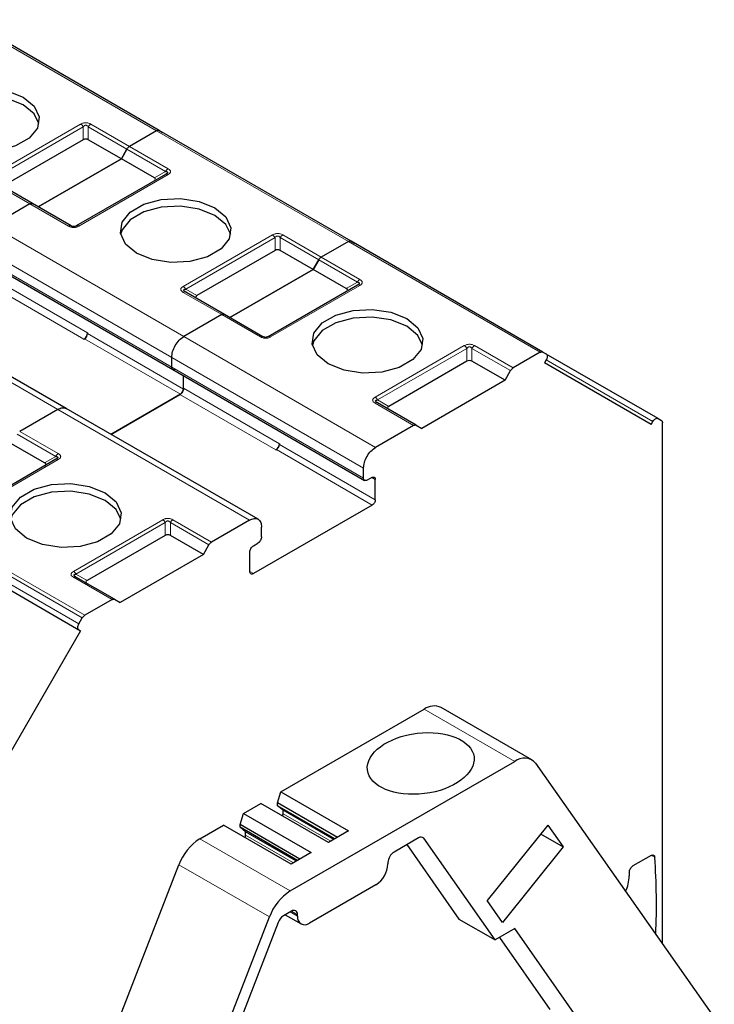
# Model space of a CAD drawing. Header units: millimetres. Extents: x 5 to 418, y 2 to 292.
# Tile 51 of 56: x 366 to 377, y 130 to 146. Entities that reach past the tile are written whole.
import ezdxf

# ---------------------------------------------------------------- set-up
doc = ezdxf.new("R2010")
doc.units = ezdxf.units.MM

msp = doc.modelspace()

# ---------------------------------------------------------------- linework, layer by layer
at = {"color": 7, "linetype": 'Continuous', "lineweight": 18}
for p, q in [((367.8891, 144.066), (364.891, 145.7968)), ((365.3058, 143.3637), (366.7012, 144.1692)), ((366.8612, 144.1692), (367.4646, 143.8209)), ((365.3458, 143.3215), (366.7412, 144.127)), ((366.7412, 143.9258), (366.7412, 144.127)), ((366.8212, 144.127), (367.4246, 143.7787)), ((366.8212, 144.127), (366.8212, 143.9258)), ((370.8872, 142.3352), (367.8891, 144.066)), ((367.4246, 143.7787), (368.028, 143.4303)), ((367.4646, 143.8209), (368.068, 143.4726)), ((367.8537, 143.3297), (368.028, 143.4303)), ((365.9092, 142.923), (365.3058, 143.2713)), ((368.068, 143.3802), (366.6726, 142.5747)), ((366.5126, 142.5747), (365.9092, 142.923)), ((365.3151, 142.58), (368.3132, 140.8493)), ((368.3039, 141.6329), (369.6993, 142.4385)), ((368.3439, 141.5907), (369.7393, 142.3962)), ((369.7393, 142.195), (369.7393, 142.3962)), ((369.8193, 142.3962), (370.4227, 142.0479)), ((369.8193, 142.3962), (369.8193, 142.195)), ((369.8593, 142.4385), (370.4627, 142.0901)), ((373.8854, 140.6044), (370.8872, 142.3352)), ((365.1265, 142.2534), (368.1247, 140.5227)), ((365.1265, 142.101), (368.1247, 140.3702)), ((370.4227, 142.0479), (371.0261, 141.6996)), ((370.4627, 142.0901), (371.0661, 141.7418)), ((365.3104, 141.7717), (366.8094, 140.9063)), ((370.8518, 141.5989), (371.0261, 141.6996)), ((365.2538, 141.6737), (366.7529, 140.8083)), ((368.9073, 141.1922), (368.3039, 141.5406)), ((368.3439, 141.5907), (368.5182, 141.4901)), ((371.0661, 141.6494), (369.6707, 140.8439)), ((366.3428, 139.7117), (363.3446, 141.4425)), ((369.5107, 140.8439), (368.9073, 141.1922)), ((366.7623, 140.8137), (368.2614, 139.9483)), ((366.8094, 140.8954), (368.3085, 140.03)), ((368.3132, 140.8493), (371.3114, 139.1185)), ((371.3021, 139.9021), (372.6974, 140.7077)), ((371.3421, 139.8599), (372.7374, 140.6654)), ((372.7374, 140.4642), (372.7374, 140.6654)), ((372.8174, 140.6654), (373.4208, 140.3171)), ((372.8174, 140.6654), (372.8174, 140.4642)), ((372.8574, 140.7077), (373.4608, 140.3593)), ((368.1247, 140.5227), (371.1228, 138.7919)), ((375.6449, 139.523), (373.9781, 140.4852)), ((368.1247, 140.3702), (371.1228, 138.6395)), ((368.3085, 140.0409), (369.8076, 139.1755)), ((368.2519, 139.9429), (369.751, 139.0775)), ((371.3421, 139.8599), (371.5163, 139.7593)), ((369.3409, 137.9809), (366.3428, 139.7117)), ((371.9055, 139.4614), (371.3021, 139.8098)), ((365.7086, 139.3265), (366.312, 138.9782)), ((365.7486, 139.3688), (366.352, 139.0204)), ((369.7604, 139.083), (371.2595, 138.2176)), ((369.8076, 139.1646), (371.3066, 138.2992)), ((366.352, 138.9281), (364.9567, 138.1225)), ((366.1378, 138.8776), (366.312, 138.9782)), ((371.3066, 138.6149), (371.2501, 138.6476)), ((363.7287, 138.1836), (366.7269, 136.4528)), ((363.7687, 138.2258), (366.7669, 136.495)), ((366.674, 136.3611), (363.6758, 138.0919)), ((363.6758, 137.9995), (366.674, 136.2688)), ((366.588, 137.1808), (367.9834, 137.9863)), ((366.628, 137.1386), (368.0234, 137.9441)), ((368.0234, 137.7428), (368.0234, 137.9441)), ((368.1034, 137.9441), (368.7068, 137.5957)), ((368.1034, 137.9441), (368.1034, 137.7428)), ((368.1434, 137.9863), (368.7468, 137.638)), ((367.1914, 136.7401), (366.588, 137.0884)), ((366.628, 137.1386), (366.8023, 137.0379)), ((369.4022, 137.1453), (369.3456, 137.178)), ((372.0706, 135.0277), (373.4849, 134.2113)), ((370.6101, 132.964), (369.8641, 133.3947)), ((368.564, 133.0034), (369.9782, 132.1869)), ((370.0256, 132.6266), (369.2796, 133.0572)), ((372.0642, 133.0101), (372.0296, 133.03)), ((375.6225, 132.7438), (375.6732, 132.7145)), ((368.2374, 132.5971), (369.6516, 131.7807)), ((370.0904, 131.7945), (369.9773, 131.8598)), ((370.0904, 131.8163), (369.9961, 131.8707))]:
    msp.add_line(p, q, dxfattribs=at)
at = {"color": 7, "linetype": 'Continuous', "lineweight": 25}
for p, q in [((367.9291, 144.0699), (364.931, 145.8007)), ((367.8891, 144.066), (367.4646, 143.8209)), ((367.8891, 144.066), (367.4646, 143.8209)), ((367.9291, 144.0699), (367.982, 144.0394)), ((370.9272, 142.3392), (367.9291, 144.0699)), ((366.7412, 143.9258), (365.5201, 143.2209)), ((367.3374, 143.6277), (366.8212, 143.9258)), ((367.3374, 143.6277), (367.4246, 143.7787)), ((367.4246, 143.7787), (367.3374, 143.6277)), ((367.3374, 143.6277), (366.0363, 142.8767)), ((366.0363, 142.8767), (367.3374, 143.6277)), ((367.8537, 143.3297), (367.3374, 143.6277)), ((368.028, 143.3842), (366.6326, 142.5786)), ((368.0397, 143.3916), (368.0317, 143.386)), ((365.9492, 142.927), (365.3458, 143.2753)), ((365.9092, 142.923), (365.3151, 142.58)), ((365.9092, 142.923), (365.3151, 142.58)), ((366.5526, 142.5786), (365.9492, 142.927)), ((370.8872, 142.3352), (370.4627, 142.0901)), ((370.8872, 142.3352), (370.4627, 142.0901)), ((373.9254, 140.6084), (370.9272, 142.3392)), ((370.9272, 142.3392), (370.9801, 142.3086)), ((369.7393, 142.195), (368.5182, 141.4901)), ((370.3355, 141.897), (369.8193, 142.195)), ((365.1431, 142.0644), (368.1412, 140.3336)), ((370.4227, 142.0479), (370.3355, 141.897)), ((370.3355, 141.897), (370.4227, 142.0479)), ((369.0345, 141.1459), (370.3355, 141.897)), ((370.3355, 141.897), (369.0345, 141.1459)), ((370.8518, 141.5989), (370.3355, 141.897)), ((368.9473, 141.1962), (368.3439, 141.5445)), ((371.0261, 141.6534), (369.6307, 140.8479)), ((371.0378, 141.6608), (371.0298, 141.6552)), ((366.4761, 139.7249), (363.4779, 141.4557)), ((368.9073, 141.1922), (368.3132, 140.8493)), ((368.9073, 141.1922), (368.3132, 140.8493)), ((369.5507, 140.8479), (368.9473, 141.1962)), ((366.7529, 140.8083), (366.7623, 140.8137)), ((366.8094, 140.9063), (366.8094, 140.8954)), ((368.1247, 140.3702), (368.1247, 140.5227)), ((368.1247, 140.3702), (368.1247, 140.5227)), ((372.7374, 140.4642), (371.5163, 139.7593)), ((373.3337, 140.1662), (372.8174, 140.4642)), ((373.8854, 140.6044), (373.4608, 140.3593)), ((373.9254, 140.6084), (373.9783, 140.5778)), ((373.9783, 140.4854), (373.9516, 140.4393)), ((375.7249, 139.5692), (373.9788, 140.5772)), ((368.1412, 140.3336), (371.1394, 138.6028)), ((373.3337, 140.1662), (373.4208, 140.3171)), ((375.6183, 139.4768), (373.9516, 140.4393)), ((368.3085, 140.0409), (368.3085, 140.237)), ((368.3085, 140.03), (368.3085, 140.237)), ((373.3337, 140.1662), (372.0326, 139.4151)), ((368.2614, 139.9483), (367.1752, 139.3213)), ((367.1752, 139.3213), (368.2519, 139.9429)), ((366.3428, 139.7117), (365.7486, 139.3688)), ((366.3428, 139.7117), (365.7486, 139.3688)), ((369.4742, 137.9941), (366.4761, 139.7249)), ((371.9455, 139.4654), (371.3421, 139.8137)), ((375.7249, 139.5692), (375.7778, 139.5386)), ((371.9055, 139.4614), (371.3114, 139.1185)), ((371.9455, 139.4654), (372.0326, 139.4151)), ((375.6183, 139.4768), (375.6449, 139.523)), ((375.7944, 131.3607), (375.7944, 139.502)), ((366.1378, 138.8776), (365.6215, 139.1756)), ((369.751, 139.0775), (369.7604, 139.083)), ((369.8076, 139.1755), (369.8076, 139.1646)), ((366.312, 138.932), (364.9167, 138.1265)), ((371.1228, 138.6395), (371.1228, 138.7919)), ((371.2501, 138.6476), (371.1794, 138.6068)), ((371.3066, 138.2992), (371.3066, 138.6149)), ((371.2595, 138.2176), (369.4022, 137.1453)), ((363.7025, 137.9841), (366.7006, 136.2534)), ((369.3409, 137.9809), (368.7468, 137.638)), ((369.5294, 137.7196), (369.5294, 137.8721)), ((368.0234, 137.7428), (366.8023, 137.0379)), ((368.6196, 137.4448), (368.1034, 137.7428)), ((368.6196, 137.4448), (368.7068, 137.5957)), ((369.4022, 137.5808), (369.4729, 137.6217)), ((368.6196, 137.4448), (367.3186, 136.6937)), ((369.3456, 137.178), (369.3456, 137.4829)), ((366.6243, 137.0942), (366.6163, 137.0998)), ((367.2314, 136.744), (366.628, 137.0924)), ((367.1914, 136.7401), (366.7669, 136.495)), ((367.2314, 136.744), (367.3186, 136.6937)), ((366.674, 136.3611), (366.7269, 136.4528)), ((366.7006, 136.2534), (365.034, 133.3666)), ((366.674, 136.2688), (366.7006, 136.2534)), ((369.8318, 133.7353), (372.0706, 135.0277)), ((373.7515, 134.2377), (372.3373, 135.0541)), ((369.9782, 132.1869), (373.4849, 134.2113)), ((373.8115, 134.1821), (376.6047, 130.2078)), ((369.7793, 133.5634), (369.8318, 133.7353)), ((369.8318, 133.7353), (370.889, 133.125)), ((369.2473, 133.3978), (369.5193, 133.5549)), ((370.5765, 132.9446), (369.5193, 133.5549)), ((370.7139, 133.0239), (369.7793, 133.5634)), ((369.7793, 133.5199), (369.7793, 133.5634)), ((369.1948, 133.226), (369.2473, 133.3978)), ((369.2473, 133.3978), (370.3045, 132.7876)), ((370.6762, 133.0021), (369.7793, 133.5199)), ((369.8641, 133.4491), (369.7793, 133.5199)), ((370.6573, 132.9912), (369.8641, 133.4491)), ((369.8641, 133.3947), (369.8641, 133.4491)), ((368.564, 133.0034), (368.9348, 133.2174)), ((369.9919, 132.6071), (368.9348, 133.2174)), ((370.1293, 132.6864), (369.1948, 133.226)), ((369.1948, 133.1824), (369.1948, 133.226)), ((370.0916, 132.6647), (369.1948, 133.1824)), ((369.2796, 133.1116), (369.1948, 133.1824)), ((370.0727, 132.6538), (369.2796, 133.1116)), ((369.2796, 133.0572), (369.2796, 133.1116)), ((370.889, 133.125), (370.5765, 132.9446)), ((374.0005, 133.2163), (373.0534, 132.0381)), ((373.8889, 133.0775), (374.2409, 132.8742)), ((374.0005, 133.2163), (374.2409, 132.8742)), ((371.9825, 133.0174), (371.5989, 132.796)), ((373.18, 131.4224), (372.0642, 133.0101)), ((370.3045, 132.7876), (369.9919, 132.6071)), ((371.7978, 132.9108), (372.6143, 131.749)), ((374.2409, 132.8742), (373.2938, 131.696)), ((371.5046, 132.6327), (371.5046, 132.6109)), ((375.6169, 132.7418), (375.3324, 132.5776)), ((367.3448, 130.2967), (368.2374, 132.5971)), ((375.2759, 132.4796), (375.2759, 132.4252)), ((371.3161, 132.2843), (370.279, 131.6856)), ((373.2938, 131.696), (373.0534, 132.0381)), ((369.9961, 131.8707), (369.8693, 131.7975)), ((368.0445, 127.6387), (369.6516, 131.7807)), ((369.7877, 131.6959), (369.0988, 129.9204)), ((369.8991, 131.8147), (370.1457, 131.6724)), ((370.0904, 131.7945), (370.0904, 131.8163)), ((372.6143, 131.749), (373.18, 131.4224)), ((373.4849, 131.5984), (373.18, 131.4224)), ((374.6007, 130.0107), (373.4849, 131.5984)), ((373.2457, 131.4603), (374.035, 130.3372))]:
    msp.add_line(p, q, dxfattribs=at)
at = {"color": 7, "linetype": 'Continuous', "lineweight": 25, "flags": 128}
for points in [[(364.575, 143.8836), (364.4023, 144.0259), (364.3244, 144.1937), (364.3507, 144.3668), (364.4779, 144.5243), (364.6907, 144.6472), (364.9635, 144.7206), (365.2633, 144.7358), (365.5541, 144.6908), (365.8006, 144.5911)], [(365.8006, 144.4714), (365.5541, 144.571), (365.2633, 144.616), (364.9635, 144.6009), (364.6907, 144.5274), (364.4779, 144.4046), (364.3507, 144.2471), (364.3274, 144.1775)], [(365.8006, 144.5911), (365.9733, 144.4488), (366.0512, 144.281), (366.0249, 144.1079), (365.8977, 143.9504), (365.6849, 143.8275), (365.4121, 143.7541), (365.1123, 143.7389), (364.8215, 143.7839), (364.575, 143.8836)], [(366.0482, 144.1775), (365.9733, 144.329), (365.8006, 144.4714)], [(367.5731, 142.1528), (367.4005, 142.2951), (367.3226, 142.463), (367.3488, 142.6361), (367.476, 142.7935), (367.6888, 142.9164), (367.9616, 142.9898), (368.2615, 143.005), (368.5522, 142.96), (368.7988, 142.8603)], [(368.7988, 142.7406), (368.5522, 142.8402), (368.2615, 142.8852), (367.9616, 142.8701), (367.6888, 142.7966), (367.476, 142.6738), (367.3488, 142.5163), (367.3255, 142.4467)], [(368.7988, 142.8603), (368.9714, 142.718), (369.0493, 142.5502), (369.0231, 142.3771), (368.8959, 142.2196), (368.683, 142.0967), (368.4103, 142.0233), (368.1104, 142.0082), (367.8197, 142.0531), (367.5731, 142.1528)], [(369.0464, 142.4467), (368.9714, 142.5982), (368.7988, 142.7406)], [(370.5713, 140.422), (370.3986, 140.5643), (370.3207, 140.7322), (370.3469, 140.9053), (370.4741, 141.0627), (370.687, 141.1856), (370.9598, 141.259), (371.2596, 141.2742), (371.5503, 141.2292), (371.7969, 141.1296)], [(371.7969, 141.0098), (371.5503, 141.1095), (371.2596, 141.1544), (370.9598, 141.1393), (370.687, 141.0659), (370.4741, 140.943), (370.3469, 140.7855), (370.3236, 140.7159)], [(371.7969, 141.1296), (371.9695, 140.9872), (372.0474, 140.8194), (372.0212, 140.6463), (371.894, 140.4888), (371.6812, 140.3659), (371.4084, 140.2925), (371.1085, 140.2774), (370.8178, 140.3223), (370.5713, 140.422)], [(372.0445, 140.7159), (371.9695, 140.8675), (371.7969, 141.0098)], [(365.8572, 137.7006), (365.6846, 137.843), (365.6067, 138.0108), (365.6329, 138.1839), (365.7601, 138.3414), (365.9729, 138.4643), (366.2457, 138.5377), (366.5456, 138.5528), (366.8363, 138.5079), (367.0829, 138.4082)], [(367.0829, 138.2884), (366.8363, 138.3881), (366.5456, 138.4331), (366.2457, 138.4179), (365.9729, 138.3445), (365.7601, 138.2216), (365.6329, 138.0642), (365.6096, 137.9945)], [(367.0829, 138.4082), (367.2555, 138.2659), (367.3334, 138.098), (367.3072, 137.9249), (367.18, 137.7675), (366.9671, 137.6446), (366.6943, 137.5712), (366.3945, 137.556), (366.1038, 137.601), (365.8572, 137.7006)], [(367.3305, 137.9945), (367.2555, 138.1461), (367.0829, 138.2884)]]:
    msp.add_lwpolyline(points, dxfattribs=at)
at = {"color": 7, "linetype": 'Continuous', "lineweight": 18}
for centre, radius, start, end in [((368.3274, 141.5079), 0.0402, 65.68605, 125.61817), ((371.3255, 139.7771), 0.0402, 65.68605, 125.61817), ((366.4131, 138.9225), 0.1154, 121.95467, 151.14439)]:
    msp.add_arc(centre, radius, start, end, dxfattribs=at)
at = {"color": 7, "linetype": 'Continuous', "lineweight": 25}
for centre, radius, start, end in [((366.6866, 140.9119), 0.1229, 302.60548, 357.39452), ((366.7071, 140.9), 0.1025, 302.60548, 357.39452), ((369.6848, 139.1811), 0.1229, 302.60548, 357.39452), ((369.7052, 139.1693), 0.1025, 302.60548, 357.39452), ((372.227, 134.8082), 0.2695, 65.84324, 125.46722), ((373.6332, 134.0297), 0.2345, 40.5328, 129.24817), ((369.7749, 133.3967), 0.0893, 335.91157, 358.6823), ((369.0054, 132.3141), 0.8185, 122.63797, 159.77289), ((369.1904, 133.0593), 0.0893, 335.91157, 358.6823), ((372.0196, 132.972), 0.0586, 40.5328, 129.24817), ((371.7093, 132.6233), 0.2049, 122.60548, 177.39452), ((365.7969, 131.985), 9.9033, 357.2565, 4.22445), ((371.0952, 132.6295), 0.4098, 302.60548, 357.39452), ((374.6244, 132.4455), 0.6518, 335.87364, 358.21509), ((370.4196, 131.4977), 0.8185, 122.63797, 159.77289), ((370.0329, 131.8256), 0.0582, 350.78596, 129.20329), ((369.9797, 131.6252), 0.2046, 122.63797, 159.77289), ((370.2054, 131.7758), 0.1165, 170.78596, 309.20329)]:
    msp.add_arc(centre, radius, start, end, dxfattribs=at)
for centre, major_axis, ratio, start_param, end_param in [((366.7812, 143.8565), (0.08, 0), 0.9998916, 1.0471975, 2.0943951), ((367.7337, 143.3066), (0.1386, 0), 0.3332972, 5.7595865, 6.8067841), ((369.7793, 142.1257), (0.08, 0), 0.9998916, 1.0471975, 2.0943951), ((370.7318, 141.5758), (0.1386, 0), 0.3332972, 5.7595865, 6.8067841), ((368.6382, 141.467), (0.1386, 0), 0.3332972, 2.6179939, 3.6651914), ((372.7774, 140.3949), (0.08, 0), 0.9998916, 1.0471975, 2.0943951), ((371.6363, 139.7362), (0.1386, 0), 0.3332972, 2.6179939, 3.6651914), ((366.0178, 138.8545), (0.1386, 0), 0.3332972, 5.7595865, 6.8067841), ((368.0634, 137.6736), (0.08, 0), 0.9998916, 1.0471975, 2.0943951), ((366.9223, 137.0148), (0.1386, 0), 0.3332972, 2.6179939, 3.6651915)]:
    msp.add_ellipse(centre, major_axis=major_axis, ratio=ratio, start_param=start_param, end_param=end_param, dxfattribs=at)
msp.add_ellipse((372.0157, 134.1796), major_axis=(0.8333, 0.1015), ratio=0.5656819, dxfattribs=at)
at = {"color": 7, "linetype": 'Continuous', "lineweight": 18}
for points, knots in [([(366.7012, 144.1692), (366.7143, 144.1757), (366.7326, 144.1848), (366.7628, 144.1901), (366.7839, 144.1909), (366.8046, 144.1894), (366.8322, 144.1837), (366.8492, 144.1752), (366.8612, 144.1692)], [0, 0, 0, 0, 0.2823256, 0.3956386, 0.5177702, 0.6311071, 0.7404354, 1, 1, 1, 1]), ([(366.7412, 144.127), (366.7468, 144.134), (366.7547, 144.1439), (366.7712, 144.1513), (366.7834, 144.1523), (366.7948, 144.1501), (366.8088, 144.1422), (366.816, 144.1333), (366.8212, 144.127)], [0, 0, 0, 0, 0.2915567, 0.4094353, 0.5237228, 0.6250088, 0.734944, 1, 1, 1, 1]), ([(368.068, 143.4726), (368.0792, 143.465), (368.0949, 143.4544), (368.1041, 143.437), (368.1054, 143.4248), (368.103, 143.4128), (368.093, 143.3969), (368.0783, 143.3871), (368.068, 143.3802)], [0, 0, 0, 0, 0.28232556, 0.39563861, 0.51777026, 0.63110712, 0.7404354, 1, 1, 1, 1]), ([(366.6726, 142.5747), (366.6595, 142.5682), (366.6411, 142.5591), (366.6109, 142.5538), (366.5899, 142.5531), (366.5691, 142.5545), (366.5415, 142.5602), (366.5245, 142.5687), (366.5126, 142.5747)], [0, 0, 0, 0, 0.2823256, 0.3956386, 0.5177702, 0.6311071, 0.7404354, 1, 1, 1, 1]), ([(369.6993, 142.4385), (369.7124, 142.4449), (369.7308, 142.454), (369.761, 142.4593), (369.782, 142.4601), (369.8028, 142.4587), (369.8304, 142.4529), (369.8473, 142.4444), (369.8593, 142.4385)], [0, 0, 0, 0, 0.2823256, 0.3956386, 0.5177702, 0.6311071, 0.7404354, 1, 1, 1, 1]), ([(369.7393, 142.3962), (369.7449, 142.4032), (369.7528, 142.4131), (369.7694, 142.4205), (369.7815, 142.4215), (369.7929, 142.4193), (369.8069, 142.4114), (369.8142, 142.4025), (369.8193, 142.3962)], [0, 0, 0, 0, 0.2915567, 0.4094353, 0.5237228, 0.6250088, 0.734944, 1, 1, 1, 1]), ([(371.0661, 141.7418), (371.0773, 141.7342), (371.0931, 141.7236), (371.1022, 141.7062), (371.1035, 141.694), (371.1011, 141.6821), (371.0911, 141.6661), (371.0764, 141.6563), (371.0661, 141.6494)], [0, 0, 0, 0, 0.2823256, 0.3956386, 0.5177703, 0.6311071, 0.7404354, 1, 1, 1, 1]), ([(368.3039, 141.5406), (368.2934, 141.5476), (368.278, 141.5579), (368.2684, 141.5747), (368.266, 141.5868), (368.2685, 141.5988), (368.278, 141.6154), (368.2933, 141.6257), (368.3039, 141.6329)], [0, 0, 0, 0, 0.2646181, 0.3849548, 0.5040288, 0.613968, 0.7305828, 1, 1, 1, 1]), ([(369.6707, 140.8439), (369.6576, 140.8374), (369.6393, 140.8283), (369.6091, 140.823), (369.588, 140.8223), (369.5673, 140.8237), (369.5397, 140.8294), (369.5227, 140.8379), (369.5107, 140.8439)], [0, 0, 0, 0, 0.28232556, 0.3956386, 0.51777025, 0.63110711, 0.74043539, 1, 1, 1, 1]), ([(372.6974, 140.7077), (372.7105, 140.7142), (372.7289, 140.7232), (372.7591, 140.7285), (372.7802, 140.7293), (372.8009, 140.7279), (372.8285, 140.7221), (372.8455, 140.7136), (372.8574, 140.7077)], [0, 0, 0, 0, 0.2823256, 0.3956386, 0.5177702, 0.6311071, 0.7404354, 1, 1, 1, 1]), ([(372.7374, 140.6654), (372.7431, 140.6725), (372.751, 140.6823), (372.7675, 140.6897), (372.7796, 140.6907), (372.7911, 140.6885), (372.8051, 140.6806), (372.8123, 140.6717), (372.8174, 140.6654)], [0, 0, 0, 0, 0.2915567, 0.4094353, 0.5237228, 0.6250088, 0.734944, 1, 1, 1, 1]), ([(371.3021, 139.8098), (371.2915, 139.8168), (371.2762, 139.8271), (371.2665, 139.8439), (371.2641, 139.8561), (371.2666, 139.8681), (371.2761, 139.8846), (371.2914, 139.8949), (371.3021, 139.9021)], [0, 0, 0, 0, 0.26461808, 0.38495477, 0.50402884, 0.61396803, 0.73058283, 1, 1, 1, 1]), ([(366.352, 139.0204), (366.3626, 139.0134), (366.3779, 139.0031), (366.3876, 138.9863), (366.39, 138.9741), (366.3875, 138.9621), (366.378, 138.9456), (366.3627, 138.9353), (366.352, 138.9281)], [0, 0, 0, 0, 0.26461808, 0.38495477, 0.50402884, 0.61396803, 0.73058283, 1, 1, 1, 1]), ([(367.9834, 137.9863), (367.9965, 137.9928), (368.0148, 138.0019), (368.045, 138.0072), (368.0661, 138.0079), (368.0868, 138.0065), (368.1144, 138.0008), (368.1314, 137.9923), (368.1434, 137.9863)], [0, 0, 0, 0, 0.2823256, 0.3956386, 0.5177702, 0.6311071, 0.7404354, 1, 1, 1, 1]), ([(368.0234, 137.9441), (368.029, 137.9511), (368.0369, 137.961), (368.0534, 137.9683), (368.0656, 137.9694), (368.077, 137.9671), (368.091, 137.9593), (368.0983, 137.9504), (368.1034, 137.9441)], [0, 0, 0, 0, 0.2915567, 0.4094353, 0.5237228, 0.6250088, 0.734944, 1, 1, 1, 1]), ([(366.588, 137.0884), (366.5768, 137.096), (366.561, 137.1066), (366.5519, 137.124), (366.5506, 137.1362), (366.553, 137.1481), (366.563, 137.1641), (366.5777, 137.1739), (366.588, 137.1808)], [0, 0, 0, 0, 0.2823256, 0.3956386, 0.5177703, 0.6311071, 0.7404354, 1, 1, 1, 1])]:
    msp.add_open_spline(points, degree=3, knots=knots, dxfattribs=at)
for points in [[(366.7012, 144.1692), (366.7049, 144.1669), (366.7123, 144.1621), (366.7229, 144.152), (366.7329, 144.1404), (366.7384, 144.1315), (366.7412, 144.127)], [(366.8212, 144.127), (366.8239, 144.1315), (366.8295, 144.1404), (366.8394, 144.152), (366.85, 144.1621), (366.8575, 144.1669), (366.8612, 144.1692)], [(368.068, 143.4726), (368.0643, 143.4702), (368.0568, 143.4654), (368.0462, 143.4554), (368.0363, 143.4437), (368.0307, 143.4348), (368.028, 143.4303)], [(366.5526, 142.5786), (366.5498, 142.5799), (366.5443, 142.5824), (366.5344, 142.5826), (366.5237, 142.5804), (366.5163, 142.5766), (366.5126, 142.5747)], [(366.6726, 142.5747), (366.6689, 142.5766), (366.6615, 142.5804), (366.6508, 142.5826), (366.6409, 142.5824), (366.6354, 142.5799), (366.6326, 142.5786)], [(369.6993, 142.4385), (369.703, 142.4361), (369.7104, 142.4313), (369.7211, 142.4212), (369.731, 142.4096), (369.7365, 142.4007), (369.7393, 142.3962)], [(369.8193, 142.3962), (369.8221, 142.4007), (369.8276, 142.4096), (369.8375, 142.4212), (369.8482, 142.4313), (369.8556, 142.4361), (369.8593, 142.4385)], [(371.0661, 141.7418), (371.0624, 141.7394), (371.055, 141.7346), (371.0443, 141.7246), (371.0344, 141.7129), (371.0289, 141.704), (371.0261, 141.6996)], [(368.3039, 141.6329), (368.3076, 141.6305), (368.315, 141.6258), (368.3257, 141.6157), (368.3356, 141.6041), (368.3412, 141.5952), (368.3439, 141.5907)], [(369.5507, 140.8479), (369.548, 140.8491), (369.5424, 140.8516), (369.5325, 140.8518), (369.5218, 140.8496), (369.5144, 140.8458), (369.5107, 140.8439)], [(369.6707, 140.8439), (369.667, 140.8458), (369.6596, 140.8496), (369.649, 140.8518), (369.639, 140.8516), (369.6335, 140.8491), (369.6307, 140.8479)], [(372.6974, 140.7077), (372.7011, 140.7053), (372.7085, 140.7005), (372.7192, 140.6905), (372.7291, 140.6788), (372.7347, 140.6699), (372.7374, 140.6654)], [(372.8174, 140.6654), (372.8202, 140.6699), (372.8257, 140.6788), (372.8357, 140.6905), (372.8463, 140.7005), (372.8537, 140.7053), (372.8574, 140.7077)], [(371.3021, 139.9021), (371.3058, 139.8998), (371.3132, 139.895), (371.3238, 139.8849), (371.3338, 139.8733), (371.3393, 139.8644), (371.3421, 139.8599)], [(367.9834, 137.9863), (367.9871, 137.9839), (367.9945, 137.9792), (368.0051, 137.9691), (368.0151, 137.9574), (368.0206, 137.9485), (368.0234, 137.9441)], [(368.1034, 137.9441), (368.1061, 137.9485), (368.1117, 137.9574), (368.1216, 137.9691), (368.1323, 137.9792), (368.1397, 137.9839), (368.1434, 137.9863)], [(366.588, 137.1808), (366.5917, 137.1784), (366.5991, 137.1736), (366.6098, 137.1636), (366.6197, 137.1519), (366.6253, 137.143), (366.628, 137.1386)]]:
    msp.add_open_spline(points, degree=3, dxfattribs=at)
at = {"color": 7, "linetype": 'Continuous', "lineweight": 25}
for points in [[(367.8891, 144.066), (367.8928, 144.0679), (367.9002, 144.0717), (367.9109, 144.0739), (367.9208, 144.0737), (367.9263, 144.0712), (367.9291, 144.0699)], [(367.8891, 144.066), (367.8928, 144.0679), (367.9002, 144.0717), (367.9109, 144.0739), (367.9208, 144.0737), (367.9263, 144.0712), (367.9291, 144.0699)], [(367.4246, 143.7787), (367.4273, 143.7831), (367.4329, 143.792), (367.4428, 143.8037), (367.4534, 143.8138), (367.4609, 143.8185), (367.4646, 143.8209)], [(367.4246, 143.7787), (367.4273, 143.7831), (367.4329, 143.792), (367.4428, 143.8037), (367.4534, 143.8138), (367.4609, 143.8185), (367.4646, 143.8209)], [(368.068, 143.3802), (368.0643, 143.3821), (368.0568, 143.3859), (368.0462, 143.3881), (368.0363, 143.3879), (368.0307, 143.3854), (368.028, 143.3842)], [(365.9092, 142.923), (365.9129, 142.9249), (365.9203, 142.9287), (365.931, 142.9309), (365.9409, 142.9307), (365.9464, 142.9282), (365.9492, 142.927)], [(365.9092, 142.923), (365.9129, 142.9249), (365.9203, 142.9287), (365.931, 142.9309), (365.9409, 142.9307), (365.9464, 142.9282), (365.9492, 142.927)], [(370.8872, 142.3352), (370.8909, 142.3371), (370.8983, 142.3409), (370.909, 142.3431), (370.9189, 142.3429), (370.9245, 142.3404), (370.9272, 142.3392)], [(370.8872, 142.3352), (370.8909, 142.3371), (370.8983, 142.3409), (370.909, 142.3431), (370.9189, 142.3429), (370.9245, 142.3404), (370.9272, 142.3392)], [(370.4227, 142.0479), (370.4255, 142.0523), (370.431, 142.0612), (370.4409, 142.0729), (370.4516, 142.083), (370.459, 142.0877), (370.4627, 142.0901)], [(370.4227, 142.0479), (370.4255, 142.0523), (370.431, 142.0612), (370.4409, 142.0729), (370.4516, 142.083), (370.459, 142.0877), (370.4627, 142.0901)], [(371.0661, 141.6494), (371.0624, 141.6513), (371.055, 141.6551), (371.0443, 141.6573), (371.0344, 141.6571), (371.0289, 141.6546), (371.0261, 141.6534)], [(368.9073, 141.1922), (368.911, 141.1941), (368.9184, 141.1979), (368.9291, 141.2002), (368.939, 141.2), (368.9446, 141.1974), (368.9473, 141.1962)], [(368.9073, 141.1922), (368.911, 141.1941), (368.9184, 141.1979), (368.9291, 141.2002), (368.939, 141.2), (368.9446, 141.1974), (368.9473, 141.1962)], [(368.1247, 140.5227), (368.1275, 140.5528), (368.1332, 140.6132), (368.1768, 140.7103), (368.2391, 140.7966), (368.2885, 140.8317), (368.3132, 140.8493)], [(368.1247, 140.5227), (368.1275, 140.5528), (368.1332, 140.6132), (368.1768, 140.7103), (368.2391, 140.7966), (368.2885, 140.8317), (368.3132, 140.8493)], [(373.8854, 140.6044), (373.8891, 140.6063), (373.8965, 140.6101), (373.9071, 140.6123), (373.9171, 140.6121), (373.9226, 140.6096), (373.9254, 140.6084)], [(373.9783, 140.5778), (373.9829, 140.5738), (373.9922, 140.5656), (373.9962, 140.542), (373.9922, 140.5137), (373.9829, 140.4949), (373.9783, 140.4854)], [(368.1812, 140.3376), (368.1738, 140.3343), (368.159, 140.3277), (368.1403, 140.332), (368.1272, 140.346), (368.1255, 140.3622), (368.1247, 140.3702)], [(373.4208, 140.3171), (373.4236, 140.3216), (373.4291, 140.3305), (373.4391, 140.3421), (373.4497, 140.3522), (373.4571, 140.357), (373.4608, 140.3593)], [(368.2519, 139.9429), (368.2594, 139.9482), (368.2742, 139.9587), (368.2929, 139.9846), (368.306, 140.0137), (368.3077, 140.0318), (368.3085, 140.0409)], [(368.3085, 140.03), (368.3078, 140.0225), (368.3064, 140.0074), (368.2955, 139.9831), (368.2799, 139.9615), (368.2675, 139.9527), (368.2614, 139.9483)], [(375.6449, 139.523), (375.6508, 139.5317), (375.6625, 139.5492), (375.6849, 139.5667), (375.7074, 139.5751), (375.7191, 139.5711), (375.7249, 139.5692)], [(375.7778, 139.5386), (375.7803, 139.5368), (375.7853, 139.5333), (375.7904, 139.5248), (375.7938, 139.5145), (375.7942, 139.5061), (375.7944, 139.502)], [(371.9055, 139.4614), (371.9092, 139.4633), (371.9166, 139.4671), (371.9272, 139.4694), (371.9372, 139.4692), (371.9427, 139.4667), (371.9455, 139.4654)], [(371.1228, 138.7919), (371.1256, 138.822), (371.1313, 138.8824), (371.1749, 138.9795), (371.2372, 139.0659), (371.2866, 139.1009), (371.3114, 139.1185)], [(366.352, 138.9281), (366.3483, 138.93), (366.3409, 138.9337), (366.3303, 138.936), (366.3203, 138.9358), (366.3148, 138.9333), (366.312, 138.932)], [(371.1794, 138.6068), (371.172, 138.6035), (371.1571, 138.5969), (371.1384, 138.6012), (371.1253, 138.6152), (371.1236, 138.6314), (371.1228, 138.6395)], [(371.2501, 138.6476), (371.2575, 138.6509), (371.2723, 138.6575), (371.291, 138.6532), (371.3041, 138.6391), (371.3058, 138.623), (371.3066, 138.6149)], [(371.3066, 138.2992), (371.3059, 138.2917), (371.3045, 138.2766), (371.2936, 138.2523), (371.278, 138.2307), (371.2657, 138.2219), (371.2595, 138.2176)], [(369.3409, 137.9809), (369.3656, 137.9919), (369.415, 138.0139), (369.4773, 137.9995), (369.5209, 137.9527), (369.5266, 137.8989), (369.5294, 137.8721)], [(369.5294, 137.7196), (369.5286, 137.7106), (369.5269, 137.6925), (369.5138, 137.6633), (369.4951, 137.6374), (369.4803, 137.6269), (369.4729, 137.6217)], [(368.7068, 137.5957), (368.7095, 137.6002), (368.7151, 137.6091), (368.725, 137.6208), (368.7357, 137.6308), (368.7431, 137.6356), (368.7468, 137.638)], [(369.3456, 137.4829), (369.3465, 137.4919), (369.3482, 137.51), (369.3612, 137.5391), (369.3799, 137.565), (369.3948, 137.5756), (369.4022, 137.5808)], [(366.588, 137.0884), (366.5917, 137.0903), (366.5991, 137.0941), (366.6098, 137.0963), (366.6197, 137.0961), (366.6253, 137.0936), (366.628, 137.0924)], [(369.4022, 137.1453), (369.3948, 137.142), (369.3799, 137.1355), (369.3612, 137.1398), (369.3482, 137.1538), (369.3465, 137.1699), (369.3456, 137.178)], [(367.1914, 136.7401), (367.1951, 136.742), (367.2025, 136.7458), (367.2132, 136.748), (367.2231, 136.7478), (367.2287, 136.7453), (367.2314, 136.744)], [(366.7269, 136.4528), (366.7296, 136.4572), (366.7352, 136.4661), (366.7451, 136.4778), (366.7558, 136.4879), (366.7632, 136.4926), (366.7669, 136.495)], [(366.674, 136.2688), (366.6693, 136.2728), (366.6601, 136.281), (366.6561, 136.3046), (366.6601, 136.3329), (366.6693, 136.3517), (366.674, 136.3611)], [(375.6169, 132.7418), (375.6239, 132.745), (375.6379, 132.7513), (375.6559, 132.7481), (375.6692, 132.7362), (375.6719, 132.7217), (375.6732, 132.7145)], [(375.2759, 132.4796), (375.2767, 132.4887), (375.2784, 132.5068), (375.2915, 132.5359), (375.3102, 132.5618), (375.325, 132.5723), (375.3324, 132.5776)]]:
    msp.add_open_spline(points, degree=3, dxfattribs=at)
for points, knots in [([(368.028, 143.4303), (368.0366, 143.4291), (368.0487, 143.4274), (368.058, 143.4199), (368.0594, 143.4131), (368.0564, 143.406), (368.0467, 143.3957), (368.0357, 143.3889), (368.028, 143.3842)], [0, 0, 0, 0, 0.2915567, 0.4094353, 0.5237228, 0.6250088, 0.734944, 1, 1, 1, 1]), ([(366.6326, 142.5786), (366.627, 142.5757), (366.6191, 142.5716), (366.6025, 142.5682), (366.5904, 142.5677), (366.579, 142.5689), (366.5649, 142.5722), (366.5577, 142.576), (366.5526, 142.5786)], [0, 0, 0, 0, 0.2915567, 0.4094353, 0.5237228, 0.6250088, 0.734944, 1, 1, 1, 1]), ([(371.0261, 141.6996), (371.0347, 141.6984), (371.0468, 141.6967), (371.0561, 141.6891), (371.0575, 141.6824), (371.0545, 141.6752), (371.0448, 141.6649), (371.0338, 141.6581), (371.0261, 141.6534)], [0, 0, 0, 0, 0.2915567, 0.4094353, 0.5237228, 0.6250088, 0.734944, 1, 1, 1, 1]), ([(368.3439, 141.5445), (368.3355, 141.5498), (368.3238, 141.557), (368.3146, 141.5679), (368.3123, 141.5748), (368.3144, 141.5806), (368.3236, 141.5873), (368.3354, 141.5893), (368.3439, 141.5907)], [0, 0, 0, 0, 0.288782, 0.3996105, 0.4976777, 0.5951187, 0.7063928, 1, 1, 1, 1]), ([(368.3355, 141.5477), (368.3324, 141.5498), (368.3266, 141.5537), (368.3235, 141.5579), (368.322, 141.5599)], [0, 0, 0, 0, 0.5256895, 1, 1, 1, 1]), ([(369.6307, 140.8479), (369.6251, 140.8449), (369.6172, 140.8408), (369.6007, 140.8374), (369.5885, 140.8369), (369.5771, 140.8381), (369.5631, 140.8414), (369.5558, 140.8452), (369.5507, 140.8479)], [0, 0, 0, 0, 0.29155666, 0.40943532, 0.52372283, 0.62500884, 0.73494402, 1, 1, 1, 1]), ([(368.1247, 140.3702), (368.1256, 140.3624), (368.1276, 140.3468), (368.1351, 140.3348), (368.1412, 140.3336), (368.1412, 140.3336)], [0, 0, 0, 0, 0.4999489, 0.9998979, 1, 1, 1, 1]), ([(371.3421, 139.8137), (371.3336, 139.819), (371.3219, 139.8262), (371.3127, 139.8371), (371.3104, 139.844), (371.3125, 139.8498), (371.3217, 139.8566), (371.3335, 139.8585), (371.3421, 139.8599)], [0, 0, 0, 0, 0.288782, 0.3996105, 0.4976777, 0.5951187, 0.7063928, 1, 1, 1, 1]), ([(366.3428, 139.7117), (366.3677, 139.7232), (366.4177, 139.7461), (366.4566, 139.732), (366.4761, 139.7249)], [0, 0, 0, 0, 0.50005107, 1, 1, 1, 1]), ([(366.3428, 139.7117), (366.3677, 139.7232), (366.4177, 139.7461), (366.4566, 139.732), (366.4761, 139.7249)], [0, 0, 0, 0, 0.50005107, 1, 1, 1, 1]), ([(371.3336, 139.8169), (371.3305, 139.819), (371.3247, 139.8229), (371.3216, 139.8271), (371.3202, 139.8291)], [0, 0, 0, 0, 0.5256895, 1, 1, 1, 1]), ([(366.312, 138.9782), (366.3205, 138.9769), (366.3322, 138.9751), (366.3414, 138.9684), (366.3437, 138.9626), (366.3416, 138.9558), (366.3324, 138.9447), (366.3206, 138.9373), (366.312, 138.932)], [0, 0, 0, 0, 0.288782, 0.3996105, 0.4976777, 0.5951187, 0.7063928, 1, 1, 1, 1]), ([(366.334, 138.9474), (366.3325, 138.9454), (366.3294, 138.9412), (366.3236, 138.9373), (366.3205, 138.9352)], [0, 0, 0, 0, 0.4744804, 1, 1, 1, 1]), ([(366.628, 137.0924), (366.6194, 137.0977), (366.6073, 137.1051), (366.598, 137.1167), (366.5966, 137.1239), (366.5996, 137.13), (366.6093, 137.1358), (366.6203, 137.1374), (366.628, 137.1386)], [0, 0, 0, 0, 0.2915567, 0.4094353, 0.5237228, 0.6250088, 0.734944, 1, 1, 1, 1])]:
    msp.add_open_spline(points, degree=3, knots=knots, dxfattribs=at)

doc.saveas('drawing.dxf')
